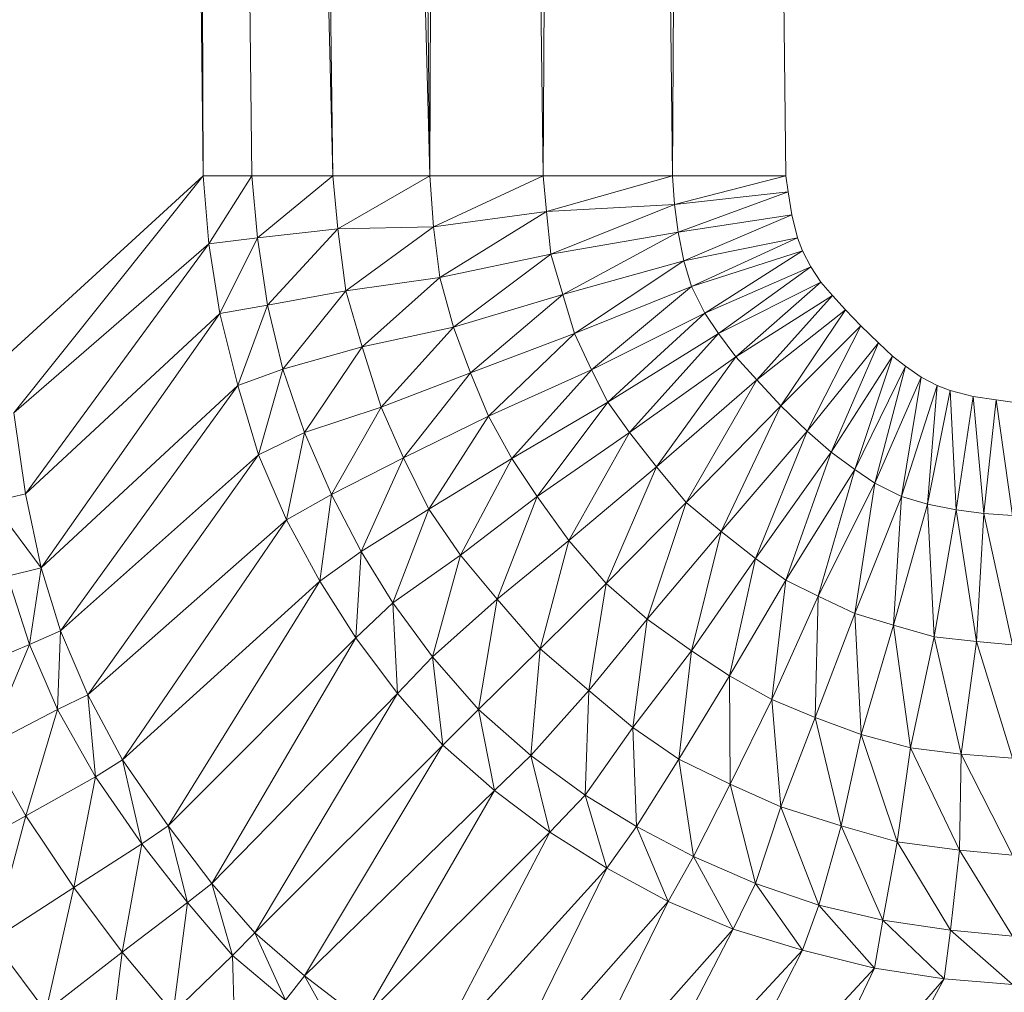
# Model space of a CAD drawing. Header units: metres. Extents: x 391.1 to 427.5, y 12.7 to 28.4.
# Tile 41 of 245: x 409.5351 to 409.5761, y 14.2596 to 14.3001. Entities that reach past the tile are written whole.
import ezdxf

# ---------------------------------------------------------------- set-up
doc = ezdxf.new("R2010")
doc.units = ezdxf.units.M
doc.layers.add('02_MOBILIARIO', color=7, linetype='Continuous', lineweight=18)

# ---------------------------------------------------------------- blocks, each defined once
blk = doc.blocks.new('Family - Plats de dutxa PS-1-153666-01_ELEC _PS1')
at = {"layer": '02_MOBILIARIO', "color": 253, "true_color": 0xaaaaaa}
for p, q in [((0.089267, 0.113238), (0.085896, 0.400261)), ((0.085896, 0.400261), (0.089267, 0.113238)), ((0.087918, 0.400261), (0.09466, 0.113238)), ((0.087918, 0.400261), (0.091289, 0.113238)), ((0.09466, 0.113238), (0.087918, 0.400261)), ((0.087918, 0.400261), (0.091289, 0.113238)), ((0.087918, 0.400261), (0.089267, 0.113238)), ((0.089267, 0.113238), (0.087918, 0.400261)), ((0.091289, 0.400261), (0.098705, 0.113238)), ((0.091289, 0.400261), (0.09466, 0.113238)), ((0.098705, 0.113238), (0.091289, 0.400261)), ((0.09466, 0.113238), (0.091289, 0.400261)), ((0.098705, 0.113238), (0.095334, 0.400261)), ((0.098705, 0.113238), (0.095334, 0.400261)), ((0.100053, 0.400261), (0.098705, 0.113238)), ((0.098705, 0.113238), (0.100053, 0.400261)), ((0.103424, 0.113238), (0.100053, 0.400261)), ((0.100053, 0.400261), (0.103424, 0.113238)), ((0.105446, 0.400261), (0.103424, 0.113238)), ((0.103424, 0.113238), (0.105446, 0.400261)), ((0.108817, 0.113238), (0.105446, 0.400261)), ((0.105446, 0.400261), (0.108817, 0.113238)), ((0.110165, 0.400261), (0.108817, 0.113238)), ((0.108817, 0.113238), (0.110165, 0.400261)), ((0.113536, 0.113238), (0.110165, 0.400261)), ((0.110165, 0.400261), (0.113536, 0.113238)), ((0.089267, 0.113238), (0.081177, 0.105823)), ((0.081177, 0.105823), (0.089267, 0.113238)), ((0.089267, 0.113238), (0.081379, 0.10335)), ((0.081379, 0.10335), (0.089267, 0.113238)), ((0.091289, 0.113238), (0.089267, 0.113238)), ((0.089267, 0.113238), (0.089504, 0.110392)), ((0.089504, 0.110392), (0.089267, 0.113238)), ((0.089267, 0.113238), (0.091289, 0.113238)), ((0.091289, 0.113238), (0.089504, 0.110392)), ((0.089504, 0.110392), (0.091289, 0.113238)), ((0.09466, 0.113238), (0.091289, 0.113238)), ((0.091289, 0.113238), (0.09153, 0.110655)), ((0.09153, 0.110655), (0.091289, 0.113238)), ((0.091289, 0.113238), (0.09466, 0.113238)), ((0.09466, 0.113238), (0.09153, 0.110655)), ((0.09153, 0.110655), (0.09466, 0.113238)), ((0.098705, 0.113238), (0.09466, 0.113238)), ((0.09466, 0.113238), (0.09487, 0.11103)), ((0.09487, 0.11103), (0.09466, 0.113238)), ((0.09466, 0.113238), (0.098705, 0.113238)), ((0.098705, 0.113238), (0.09487, 0.11103)), ((0.09487, 0.11103), (0.098705, 0.113238)), ((0.103424, 0.113238), (0.098705, 0.113238)), ((0.098863, 0.111102), (0.098705, 0.113238)), ((0.098705, 0.113238), (0.103424, 0.113238)), ((0.098705, 0.113238), (0.098863, 0.111102)), ((0.103424, 0.113238), (0.098863, 0.111102)), ((0.098863, 0.111102), (0.103424, 0.113238)), ((0.108817, 0.113238), (0.103424, 0.113238)), ((0.103424, 0.113238), (0.103566, 0.11174)), ((0.103566, 0.11174), (0.103424, 0.113238)), ((0.103424, 0.113238), (0.108817, 0.113238)), ((0.108817, 0.113238), (0.103566, 0.11174)), ((0.103566, 0.11174), (0.108817, 0.113238)), ((0.113536, 0.113238), (0.108817, 0.113238)), ((0.108817, 0.113238), (0.108901, 0.11204)), ((0.108901, 0.11204), (0.108817, 0.113238)), ((0.108817, 0.113238), (0.113536, 0.113238)), ((0.113536, 0.113238), (0.108901, 0.11204)), ((0.108901, 0.11204), (0.113536, 0.113238)), ((0.113627, 0.112561), (0.113536, 0.113238)), ((0.113536, 0.113238), (0.113627, 0.112561)), ((0.108901, 0.11204), (0.113627, 0.112561)), ((0.113627, 0.112561), (0.108901, 0.11204)), ((0.113627, 0.112561), (0.109053, 0.11089)), ((0.109053, 0.11089), (0.113627, 0.112561)), ((0.113779, 0.111606), (0.113627, 0.112561)), ((0.113627, 0.112561), (0.113779, 0.111606)), ((0.103566, 0.11174), (0.108901, 0.11204)), ((0.108901, 0.11204), (0.103566, 0.11174)), ((0.108901, 0.11204), (0.103753, 0.109975)), ((0.103753, 0.109975), (0.108901, 0.11204)), ((0.108901, 0.11204), (0.109053, 0.11089)), ((0.109053, 0.11089), (0.108901, 0.11204)), ((0.098863, 0.111102), (0.103566, 0.11174)), ((0.103566, 0.11174), (0.098863, 0.111102)), ((0.103566, 0.11174), (0.099126, 0.108998)), ((0.099126, 0.108998), (0.103566, 0.11174)), ((0.103566, 0.11174), (0.103753, 0.109975)), ((0.103753, 0.109975), (0.103566, 0.11174)), ((0.109053, 0.11089), (0.113779, 0.111606)), ((0.113779, 0.111606), (0.109053, 0.11089)), ((0.113779, 0.111606), (0.109291, 0.109697)), ((0.109291, 0.109697), (0.113779, 0.111606)), ((0.114017, 0.110652), (0.113779, 0.111606)), ((0.113779, 0.111606), (0.114017, 0.110652)), ((0.09153, 0.110655), (0.09487, 0.11103)), ((0.09487, 0.11103), (0.09153, 0.110655)), ((0.09487, 0.11103), (0.091943, 0.107837)), ((0.091943, 0.107837), (0.09487, 0.11103)), ((0.09487, 0.11103), (0.098863, 0.111102)), ((0.098863, 0.111102), (0.09487, 0.11103)), ((0.09487, 0.11103), (0.095208, 0.108438)), ((0.095208, 0.108438), (0.09487, 0.11103)), ((0.098863, 0.111102), (0.095208, 0.108438)), ((0.095208, 0.108438), (0.098863, 0.111102)), ((0.099126, 0.108998), (0.098863, 0.111102)), ((0.098863, 0.111102), (0.099126, 0.108998)), ((0.103753, 0.109975), (0.109053, 0.11089)), ((0.109053, 0.11089), (0.103753, 0.109975)), ((0.109053, 0.11089), (0.104241, 0.108284)), ((0.104241, 0.108284), (0.109053, 0.11089)), ((0.109053, 0.11089), (0.109291, 0.109697)), ((0.109291, 0.109697), (0.109053, 0.11089)), ((0.081379, 0.10335), (0.089504, 0.110392)), ((0.089504, 0.110392), (0.081379, 0.10335)), ((0.089504, 0.110392), (0.081865, 0.099985)), ((0.081865, 0.099985), (0.089504, 0.110392)), ((0.089504, 0.110392), (0.09153, 0.110655)), ((0.09153, 0.110655), (0.089504, 0.110392)), ((0.089504, 0.110392), (0.089954, 0.107499)), ((0.089954, 0.107499), (0.089504, 0.110392)), ((0.09153, 0.110655), (0.089954, 0.107499)), ((0.089954, 0.107499), (0.09153, 0.110655)), ((0.09153, 0.110655), (0.091943, 0.107837)), ((0.091943, 0.107837), (0.09153, 0.110655)), ((0.109291, 0.109697), (0.114017, 0.110652)), ((0.114017, 0.110652), (0.109291, 0.109697)), ((0.114017, 0.110652), (0.109611, 0.108622)), ((0.109611, 0.108622), (0.114017, 0.110652)), ((0.114234, 0.110109), (0.114017, 0.110652)), ((0.114017, 0.110652), (0.114234, 0.110109)), ((0.099126, 0.108998), (0.103753, 0.109975)), ((0.103753, 0.109975), (0.099126, 0.108998)), ((0.103753, 0.109975), (0.099689, 0.106932)), ((0.099689, 0.106932), (0.103753, 0.109975)), ((0.103753, 0.109975), (0.104241, 0.108284)), ((0.104241, 0.108284), (0.103753, 0.109975)), ((0.114234, 0.110109), (0.109611, 0.108622)), ((0.109611, 0.108622), (0.114234, 0.110109)), ((0.114234, 0.110109), (0.110159, 0.107505)), ((0.110159, 0.107505), (0.114234, 0.110109)), ((0.114581, 0.109436), (0.114234, 0.110109)), ((0.114234, 0.110109), (0.114581, 0.109436)), ((0.104241, 0.108284), (0.109291, 0.109697)), ((0.109291, 0.109697), (0.104241, 0.108284)), ((0.109291, 0.109697), (0.104729, 0.106669)), ((0.104729, 0.106669), (0.109291, 0.109697)), ((0.109291, 0.109697), (0.109611, 0.108622)), ((0.109611, 0.108622), (0.109291, 0.109697)), ((0.110159, 0.107505), (0.114581, 0.109436)), ((0.114581, 0.109436), (0.110159, 0.107505)), ((0.114581, 0.109436), (0.110737, 0.106669)), ((0.110737, 0.106669), (0.114581, 0.109436)), ((0.114998, 0.108799), (0.114581, 0.109436)), ((0.114581, 0.109436), (0.114998, 0.108799)), ((0.095208, 0.108438), (0.099126, 0.108998)), ((0.099126, 0.108998), (0.095208, 0.108438)), ((0.099126, 0.108998), (0.095887, 0.106105)), ((0.095887, 0.106105), (0.099126, 0.108998)), ((0.099689, 0.106932), (0.099126, 0.108998)), ((0.099126, 0.108998), (0.099689, 0.106932)), ((0.110737, 0.106669), (0.114998, 0.108799)), ((0.114998, 0.108799), (0.110737, 0.106669)), ((0.114998, 0.108799), (0.11145, 0.105692)), ((0.11145, 0.105692), (0.114998, 0.108799)), ((0.115478, 0.108244), (0.114998, 0.108799)), ((0.114998, 0.108799), (0.115478, 0.108244)), ((0.091943, 0.107837), (0.095208, 0.108438)), ((0.095208, 0.108438), (0.091943, 0.107837)), ((0.095208, 0.108438), (0.092581, 0.10517)), ((0.092581, 0.10517), (0.095208, 0.108438)), ((0.095887, 0.106105), (0.095208, 0.108438)), ((0.095208, 0.108438), (0.095887, 0.106105)), ((0.099689, 0.106932), (0.104241, 0.108284)), ((0.104241, 0.108284), (0.099689, 0.106932)), ((0.104241, 0.108284), (0.100402, 0.105016)), ((0.100402, 0.105016), (0.104241, 0.108284)), ((0.104241, 0.108284), (0.104729, 0.106669)), ((0.104729, 0.106669), (0.104241, 0.108284)), ((0.104729, 0.106669), (0.109611, 0.108622)), ((0.109611, 0.108622), (0.104729, 0.106669)), ((0.109611, 0.108622), (0.105446, 0.105148)), ((0.105446, 0.105148), (0.109611, 0.108622)), ((0.109611, 0.108622), (0.110159, 0.107505)), ((0.110159, 0.107505), (0.109611, 0.108622)), ((0.11145, 0.105692), (0.115478, 0.108244)), ((0.115478, 0.108244), (0.11145, 0.105692)), ((0.115478, 0.108244), (0.112328, 0.104737)), ((0.112328, 0.104737), (0.115478, 0.108244)), ((0.116017, 0.107643), (0.115478, 0.108244)), ((0.115478, 0.108244), (0.116017, 0.107643)), ((0.081865, 0.099985), (0.089954, 0.107499)), ((0.089954, 0.107499), (0.081865, 0.099985)), ((0.089954, 0.107499), (0.08251, 0.096891)), ((0.08251, 0.096891), (0.089954, 0.107499)), ((0.089954, 0.107499), (0.091943, 0.107837)), ((0.091943, 0.107837), (0.089954, 0.107499)), ((0.089954, 0.107499), (0.090705, 0.104494)), ((0.090705, 0.104494), (0.089954, 0.107499)), ((0.091943, 0.107837), (0.090705, 0.104494)), ((0.090705, 0.104494), (0.091943, 0.107837)), ((0.091943, 0.107837), (0.092581, 0.10517)), ((0.092581, 0.10517), (0.091943, 0.107837)), ((0.105446, 0.105148), (0.110159, 0.107505)), ((0.110159, 0.107505), (0.105446, 0.105148)), ((0.110159, 0.107505), (0.106121, 0.1038)), ((0.106121, 0.1038), (0.110159, 0.107505)), ((0.110159, 0.107505), (0.110737, 0.106669)), ((0.110737, 0.106669), (0.110159, 0.107505)), ((0.112328, 0.104737), (0.116017, 0.107643)), ((0.116017, 0.107643), (0.112328, 0.104737)), ((0.116017, 0.107643), (0.113322, 0.103654)), ((0.113322, 0.103654), (0.116017, 0.107643)), ((0.116662, 0.106983), (0.116017, 0.107643)), ((0.116017, 0.107643), (0.116662, 0.106983)), ((0.095887, 0.106105), (0.099689, 0.106932)), ((0.099689, 0.106932), (0.095887, 0.106105)), ((0.099689, 0.106932), (0.096675, 0.103589)), ((0.096675, 0.103589), (0.099689, 0.106932)), ((0.100402, 0.105016), (0.099689, 0.106932)), ((0.099689, 0.106932), (0.100402, 0.105016)), ((0.100402, 0.105016), (0.104729, 0.106669)), ((0.104729, 0.106669), (0.100402, 0.105016)), ((0.104729, 0.106669), (0.101152, 0.103213)), ((0.101152, 0.103213), (0.104729, 0.106669)), ((0.104729, 0.106669), (0.105446, 0.105148)), ((0.105446, 0.105148), (0.104729, 0.106669)), ((0.106121, 0.1038), (0.110737, 0.106669)), ((0.110737, 0.106669), (0.106121, 0.1038)), ((0.110737, 0.106669), (0.107018, 0.102537)), ((0.107018, 0.102537), (0.110737, 0.106669)), ((0.11145, 0.105692), (0.110737, 0.106669)), ((0.110737, 0.106669), (0.11145, 0.105692)), ((0.116662, 0.106983), (0.113322, 0.103654)), ((0.116662, 0.106983), (0.113322, 0.103654)), ((0.114422, 0.102587), (0.116662, 0.106983)), ((0.116662, 0.106983), (0.114422, 0.102587)), ((0.117397, 0.106278), (0.116662, 0.106983)), ((0.116662, 0.106983), (0.117397, 0.106278)), ((0.114422, 0.102587), (0.117397, 0.106278)), ((0.117397, 0.106278), (0.114422, 0.102587)), ((0.115428, 0.101714), (0.117397, 0.106278)), ((0.117397, 0.106278), (0.115428, 0.101714)), ((0.117982, 0.105722), (0.117397, 0.106278)), ((0.117397, 0.106278), (0.117982, 0.105722)), ((0.095887, 0.106105), (0.092581, 0.10517)), ((0.092581, 0.10517), (0.095887, 0.106105)), ((0.095887, 0.106105), (0.093482, 0.10254)), ((0.093482, 0.10254), (0.095887, 0.106105)), ((0.096675, 0.103589), (0.095887, 0.106105)), ((0.095887, 0.106105), (0.096675, 0.103589)), ((0.11145, 0.105692), (0.107018, 0.102537)), ((0.107018, 0.102537), (0.11145, 0.105692)), ((0.11145, 0.105692), (0.108143, 0.101103)), ((0.108143, 0.101103), (0.11145, 0.105692)), ((0.112328, 0.104737), (0.11145, 0.105692)), ((0.11145, 0.105692), (0.112328, 0.104737)), ((0.115428, 0.101714), (0.117982, 0.105722)), ((0.117982, 0.105722), (0.115428, 0.101714)), ((0.116405, 0.101001), (0.117982, 0.105722)), ((0.117982, 0.105722), (0.116405, 0.101001)), ((0.118521, 0.105302), (0.117982, 0.105722)), ((0.117982, 0.105722), (0.118521, 0.105302)), ((0.090705, 0.104494), (0.092581, 0.10517)), ((0.092581, 0.10517), (0.090705, 0.104494)), ((0.092581, 0.10517), (0.091568, 0.101601)), ((0.091568, 0.101601), (0.092581, 0.10517)), ((0.092581, 0.10517), (0.093482, 0.10254)), ((0.093482, 0.10254), (0.092581, 0.10517)), ((0.100402, 0.105016), (0.096675, 0.103589)), ((0.096675, 0.103589), (0.100402, 0.105016)), ((0.100402, 0.105016), (0.097614, 0.101485)), ((0.097614, 0.101485), (0.100402, 0.105016)), ((0.101152, 0.103213), (0.100402, 0.105016)), ((0.100402, 0.105016), (0.101152, 0.103213)), ((0.101152, 0.103213), (0.105446, 0.105148)), ((0.105446, 0.105148), (0.101152, 0.103213)), ((0.105446, 0.105148), (0.102128, 0.101447)), ((0.102128, 0.101447), (0.105446, 0.105148)), ((0.105446, 0.105148), (0.106121, 0.1038)), ((0.106121, 0.1038), (0.105446, 0.105148)), ((0.116405, 0.101001), (0.118521, 0.105302)), ((0.118521, 0.105302), (0.116405, 0.101001)), ((0.117241, 0.100422), (0.118521, 0.105302)), ((0.118521, 0.105302), (0.117241, 0.100422)), ((0.119173, 0.104845), (0.118521, 0.105302)), ((0.118521, 0.105302), (0.119173, 0.104845)), ((0.108143, 0.101103), (0.112328, 0.104737)), ((0.112328, 0.104737), (0.108143, 0.101103)), ((0.112328, 0.104737), (0.10939, 0.099618)), ((0.10939, 0.099618), (0.112328, 0.104737)), ((0.113322, 0.103654), (0.112328, 0.104737)), ((0.112328, 0.104737), (0.113322, 0.103654)), ((0.117241, 0.100422), (0.119173, 0.104845)), ((0.119173, 0.104845), (0.117241, 0.100422)), ((0.118359, 0.099875), (0.119173, 0.104845)), ((0.119173, 0.104845), (0.118359, 0.099875)), ((0.119845, 0.104498), (0.119173, 0.104845)), ((0.119173, 0.104845), (0.119845, 0.104498)), ((0.08251, 0.096891), (0.090705, 0.104494)), ((0.090705, 0.104494), (0.08251, 0.096891)), ((0.090705, 0.104494), (0.083325, 0.094274)), ((0.083325, 0.094274), (0.090705, 0.104494)), ((0.090705, 0.104494), (0.091568, 0.101601)), ((0.091568, 0.101601), (0.090705, 0.104494)), ((0.118359, 0.099875), (0.119845, 0.104498)), ((0.119845, 0.104498), (0.118359, 0.099875)), ((0.119433, 0.099555), (0.119845, 0.104498)), ((0.119845, 0.104498), (0.119433, 0.099555)), ((0.119433, 0.099555), (0.120388, 0.104281)), ((0.120388, 0.104281), (0.119433, 0.099555)), ((0.120388, 0.104281), (0.119845, 0.104498)), ((0.119845, 0.104498), (0.120388, 0.104281)), ((0.121343, 0.104042), (0.120388, 0.104281)), ((0.120627, 0.099317), (0.120388, 0.104281)), ((0.120388, 0.104281), (0.121343, 0.104042)), ((0.120388, 0.104281), (0.120627, 0.099317)), ((0.102128, 0.101447), (0.106121, 0.1038)), ((0.106121, 0.1038), (0.102128, 0.101447)), ((0.106121, 0.1038), (0.103179, 0.09987)), ((0.103179, 0.09987), (0.106121, 0.1038)), ((0.106121, 0.1038), (0.107018, 0.102537)), ((0.107018, 0.102537), (0.106121, 0.1038)), ((0.120627, 0.099317), (0.121343, 0.104042)), ((0.121343, 0.104042), (0.120627, 0.099317)), ((0.122297, 0.103891), (0.121343, 0.104042)), ((0.121777, 0.099165), (0.121343, 0.104042)), ((0.121343, 0.104042), (0.122297, 0.103891)), ((0.121343, 0.104042), (0.121777, 0.099165)), ((0.121777, 0.099165), (0.122297, 0.103891)), ((0.122297, 0.103891), (0.121777, 0.099165)), ((0.122975, 0.1038), (0.122297, 0.103891)), ((0.122975, 0.099081), (0.122297, 0.103891)), ((0.122297, 0.103891), (0.122975, 0.1038)), ((0.122297, 0.103891), (0.122975, 0.099081)), ((0.093482, 0.10254), (0.096675, 0.103589)), ((0.096675, 0.103589), (0.093482, 0.10254)), ((0.096675, 0.103589), (0.094608, 0.099948)), ((0.094608, 0.099948), (0.096675, 0.103589)), ((0.096675, 0.103589), (0.097614, 0.101485)), ((0.097614, 0.101485), (0.096675, 0.103589)), ((0.113322, 0.103654), (0.10939, 0.099618)), ((0.113322, 0.103654), (0.10939, 0.099618)), ((0.11084, 0.098407), (0.113322, 0.103654)), ((0.113322, 0.103654), (0.11084, 0.098407)), ((0.114422, 0.102587), (0.113322, 0.103654)), ((0.113322, 0.103654), (0.114422, 0.102587)), ((0.081865, 0.099985), (0.081379, 0.10335)), ((0.081379, 0.10335), (0.081865, 0.099985)), ((0.097614, 0.101485), (0.101152, 0.103213)), ((0.101152, 0.103213), (0.097614, 0.101485)), ((0.101152, 0.103213), (0.098664, 0.099344)), ((0.098664, 0.099344), (0.101152, 0.103213)), ((0.102128, 0.101447), (0.101152, 0.103213)), ((0.101152, 0.103213), (0.102128, 0.101447)), ((0.091568, 0.101601), (0.093482, 0.10254)), ((0.093482, 0.10254), (0.091568, 0.101601)), ((0.093482, 0.10254), (0.092731, 0.098897)), ((0.092731, 0.098897), (0.093482, 0.10254)), ((0.093482, 0.10254), (0.094608, 0.099948)), ((0.094608, 0.099948), (0.093482, 0.10254)), ((0.103179, 0.09987), (0.107018, 0.102537)), ((0.107018, 0.102537), (0.103179, 0.09987)), ((0.107018, 0.102537), (0.104493, 0.098029)), ((0.104493, 0.098029), (0.107018, 0.102537)), ((0.107018, 0.102537), (0.108143, 0.101103)), ((0.108143, 0.101103), (0.107018, 0.102537)), ((0.11084, 0.098407), (0.114422, 0.102587)), ((0.114422, 0.102587), (0.11084, 0.098407)), ((0.112273, 0.097282), (0.114422, 0.102587)), ((0.114422, 0.102587), (0.112273, 0.097282)), ((0.115428, 0.101714), (0.114422, 0.102587)), ((0.114422, 0.102587), (0.115428, 0.101714)), ((0.083325, 0.094274), (0.091568, 0.101601)), ((0.091568, 0.101601), (0.083325, 0.094274)), ((0.091568, 0.101601), (0.084454, 0.091607)), ((0.084454, 0.091607), (0.091568, 0.101601)), ((0.091568, 0.101601), (0.092731, 0.098897)), ((0.092731, 0.098897), (0.091568, 0.101601)), ((0.094608, 0.099948), (0.097614, 0.101485)), ((0.097614, 0.101485), (0.094608, 0.099948)), ((0.097614, 0.101485), (0.09585, 0.097578)), ((0.09585, 0.097578), (0.097614, 0.101485)), ((0.097614, 0.101485), (0.098664, 0.099344)), ((0.098664, 0.099344), (0.097614, 0.101485)), ((0.098664, 0.099344), (0.102128, 0.101447)), ((0.102128, 0.101447), (0.098664, 0.099344)), ((0.102128, 0.101447), (0.099978, 0.097428)), ((0.099978, 0.097428), (0.102128, 0.101447)), ((0.103179, 0.09987), (0.102128, 0.101447)), ((0.102128, 0.101447), (0.103179, 0.09987)), ((0.115428, 0.101714), (0.112273, 0.097282)), ((0.112273, 0.097282), (0.115428, 0.101714)), ((0.113536, 0.096384), (0.115428, 0.101714)), ((0.115428, 0.101714), (0.113536, 0.096384)), ((0.116405, 0.101001), (0.115428, 0.101714)), ((0.115428, 0.101714), (0.116405, 0.101001)), ((0.104493, 0.098029), (0.108143, 0.101103)), ((0.108143, 0.101103), (0.104493, 0.098029)), ((0.108143, 0.101103), (0.106053, 0.096246)), ((0.106053, 0.096246), (0.108143, 0.101103)), ((0.108143, 0.101103), (0.10939, 0.099618)), ((0.10939, 0.099618), (0.108143, 0.101103)), ((0.113536, 0.096384), (0.116405, 0.101001)), ((0.116405, 0.101001), (0.113536, 0.096384)), ((0.114885, 0.09571), (0.116405, 0.101001)), ((0.116405, 0.101001), (0.114885, 0.09571)), ((0.116405, 0.101001), (0.117241, 0.100422)), ((0.117241, 0.100422), (0.116405, 0.101001)), ((0.114885, 0.09571), (0.117241, 0.100422)), ((0.117241, 0.100422), (0.114885, 0.09571)), ((0.116405, 0.094993), (0.117241, 0.100422)), ((0.117241, 0.100422), (0.116405, 0.094993)), ((0.117241, 0.100422), (0.118359, 0.099875)), ((0.118359, 0.099875), (0.117241, 0.100422)), ((0.080472, 0.099645), (0.081865, 0.099985)), ((0.081865, 0.099985), (0.080472, 0.099645)), ((0.08251, 0.096891), (0.081865, 0.099985)), ((0.08251, 0.096891), (0.081865, 0.099985)), ((0.092731, 0.098897), (0.094608, 0.099948)), ((0.094608, 0.099948), (0.092731, 0.098897)), ((0.094608, 0.099948), (0.09412, 0.096342)), ((0.09412, 0.096342), (0.094608, 0.099948)), ((0.094608, 0.099948), (0.09585, 0.097578)), ((0.09585, 0.097578), (0.094608, 0.099948)), ((0.099978, 0.097428), (0.103179, 0.09987)), ((0.103179, 0.09987), (0.099978, 0.097428)), ((0.103179, 0.09987), (0.101517, 0.095587)), ((0.101517, 0.095587), (0.103179, 0.09987)), ((0.104493, 0.098029), (0.103179, 0.09987)), ((0.103179, 0.09987), (0.104493, 0.098029)), ((0.116405, 0.094993), (0.118359, 0.099875)), ((0.118359, 0.099875), (0.116405, 0.094993)), ((0.11802, 0.094505), (0.118359, 0.099875)), ((0.118359, 0.099875), (0.11802, 0.094505)), ((0.118359, 0.099875), (0.119433, 0.099555)), ((0.119433, 0.099555), (0.118359, 0.099875)), ((0.08251, 0.096891), (0.080472, 0.099645)), ((0.080472, 0.099645), (0.08251, 0.096891)), ((0.09585, 0.097578), (0.098664, 0.099344)), ((0.098664, 0.099344), (0.09585, 0.097578)), ((0.098664, 0.099344), (0.097163, 0.095437)), ((0.097163, 0.095437), (0.098664, 0.099344)), ((0.098664, 0.099344), (0.099978, 0.097428)), ((0.099978, 0.097428), (0.098664, 0.099344)), ((0.10939, 0.099618), (0.106053, 0.096246)), ((0.10939, 0.099618), (0.106053, 0.096246)), ((0.107765, 0.094756), (0.10939, 0.099618)), ((0.10939, 0.099618), (0.107765, 0.094756)), ((0.10939, 0.099618), (0.11084, 0.098407)), ((0.11084, 0.098407), (0.10939, 0.099618)), ((0.11802, 0.094505), (0.119433, 0.099555)), ((0.119433, 0.099555), (0.11802, 0.094505)), ((0.119711, 0.094017), (0.119433, 0.099555)), ((0.119433, 0.099555), (0.120627, 0.099317)), ((0.119433, 0.099555), (0.119711, 0.094017)), ((0.120627, 0.099317), (0.119433, 0.099555)), ((0.119711, 0.094017), (0.120627, 0.099317)), ((0.120627, 0.099317), (0.119711, 0.094017)), ((0.121477, 0.093829), (0.120627, 0.099317)), ((0.120627, 0.099317), (0.121777, 0.099165)), ((0.120627, 0.099317), (0.121477, 0.093829)), ((0.121777, 0.099165), (0.120627, 0.099317)), ((0.084454, 0.091607), (0.092731, 0.098897)), ((0.092731, 0.098897), (0.084454, 0.091607)), ((0.092731, 0.098897), (0.085903, 0.088899)), ((0.085903, 0.088899), (0.092731, 0.098897)), ((0.092731, 0.098897), (0.09412, 0.096342)), ((0.09412, 0.096342), (0.092731, 0.098897)), ((0.121477, 0.093829), (0.121777, 0.099165)), ((0.121777, 0.099165), (0.121477, 0.093829)), ((0.122975, 0.093688), (0.121777, 0.099165)), ((0.121777, 0.099165), (0.122975, 0.099081)), ((0.121777, 0.099165), (0.122975, 0.093688)), ((0.122975, 0.099081), (0.121777, 0.099165)), ((0.104493, 0.098029), (0.101517, 0.095587)), ((0.101517, 0.095587), (0.104493, 0.098029)), ((0.104493, 0.098029), (0.103297, 0.093519)), ((0.103297, 0.093519), (0.104493, 0.098029)), ((0.106053, 0.096246), (0.104493, 0.098029)), ((0.104493, 0.098029), (0.106053, 0.096246)), ((0.107765, 0.094756), (0.11084, 0.098407)), ((0.11084, 0.098407), (0.107765, 0.094756)), ((0.109606, 0.093443), (0.11084, 0.098407)), ((0.11084, 0.098407), (0.109606, 0.093443)), ((0.11084, 0.098407), (0.112273, 0.097282)), ((0.112273, 0.097282), (0.11084, 0.098407)), ((0.09412, 0.096342), (0.09585, 0.097578)), ((0.09585, 0.097578), (0.09412, 0.096342)), ((0.09585, 0.097578), (0.095621, 0.093976)), ((0.095621, 0.093976), (0.09585, 0.097578)), ((0.09585, 0.097578), (0.097163, 0.095437)), ((0.097163, 0.095437), (0.09585, 0.097578)), ((0.097163, 0.095437), (0.099978, 0.097428)), ((0.099978, 0.097428), (0.097163, 0.095437)), ((0.099978, 0.097428), (0.098815, 0.093183)), ((0.098815, 0.093183), (0.099978, 0.097428)), ((0.099978, 0.097428), (0.101517, 0.095587)), ((0.101517, 0.095587), (0.099978, 0.097428)), ((0.109606, 0.093443), (0.112273, 0.097282)), ((0.112273, 0.097282), (0.109606, 0.093443)), ((0.111184, 0.092392), (0.112273, 0.097282)), ((0.112273, 0.097282), (0.111184, 0.092392)), ((0.112273, 0.097282), (0.113536, 0.096384)), ((0.113536, 0.096384), (0.112273, 0.097282)), ((0.081118, 0.096551), (0.08251, 0.096891)), ((0.08251, 0.096891), (0.081118, 0.096551)), ((0.08251, 0.096891), (0.082035, 0.093696)), ((0.082035, 0.093696), (0.08251, 0.096891)), ((0.083325, 0.094274), (0.08251, 0.096891)), ((0.08251, 0.096891), (0.083325, 0.094274)), ((0.081118, 0.096551), (0.082035, 0.093696)), ((0.082035, 0.093696), (0.081118, 0.096551)), ((0.111184, 0.092392), (0.113536, 0.096384)), ((0.113536, 0.096384), (0.111184, 0.092392)), ((0.112949, 0.091416), (0.113536, 0.096384)), ((0.113536, 0.096384), (0.112949, 0.091416)), ((0.113536, 0.096384), (0.114885, 0.09571)), ((0.114885, 0.09571), (0.113536, 0.096384)), ((0.085903, 0.088899), (0.09412, 0.096342)), ((0.09412, 0.096342), (0.085903, 0.088899)), ((0.09412, 0.096342), (0.087807, 0.086145)), ((0.087807, 0.086145), (0.09412, 0.096342)), ((0.09412, 0.096342), (0.095621, 0.093976)), ((0.095621, 0.093976), (0.09412, 0.096342)), ((0.106053, 0.096246), (0.103297, 0.093519)), ((0.106053, 0.096246), (0.103297, 0.093519)), ((0.105323, 0.09178), (0.106053, 0.096246)), ((0.106053, 0.096246), (0.105323, 0.09178)), ((0.107765, 0.094756), (0.106053, 0.096246)), ((0.106053, 0.096246), (0.107765, 0.094756)), ((0.098815, 0.093183), (0.101517, 0.095587)), ((0.101517, 0.095587), (0.098815, 0.093183)), ((0.101517, 0.095587), (0.100727, 0.090991)), ((0.100727, 0.090991), (0.101517, 0.095587)), ((0.101517, 0.095587), (0.103297, 0.093519)), ((0.103297, 0.093519), (0.101517, 0.095587)), ((0.112949, 0.091416), (0.114885, 0.09571)), ((0.114885, 0.09571), (0.112949, 0.091416)), ((0.114752, 0.090666), (0.114885, 0.09571)), ((0.114885, 0.09571), (0.114752, 0.090666)), ((0.114885, 0.09571), (0.116405, 0.094993)), ((0.116405, 0.094993), (0.114885, 0.09571)), ((0.095621, 0.093976), (0.097163, 0.095437)), ((0.097163, 0.095437), (0.095621, 0.093976)), ((0.097163, 0.095437), (0.098815, 0.093183)), ((0.097163, 0.095437), (0.097357, 0.091665)), ((0.097357, 0.091665), (0.097163, 0.095437)), ((0.098815, 0.093183), (0.097163, 0.095437)), ((0.107765, 0.094756), (0.105323, 0.09178)), ((0.105323, 0.09178), (0.107765, 0.094756)), ((0.107164, 0.090242), (0.107765, 0.094756)), ((0.107765, 0.094756), (0.107164, 0.090242)), ((0.109606, 0.093443), (0.107765, 0.094756)), ((0.107765, 0.094756), (0.109606, 0.093443)), ((0.114752, 0.090666), (0.116405, 0.094993)), ((0.116405, 0.094993), (0.114752, 0.090666)), ((0.116668, 0.089953), (0.116405, 0.094993)), ((0.116405, 0.094993), (0.11802, 0.094505)), ((0.116405, 0.094993), (0.116668, 0.089953)), ((0.11802, 0.094505), (0.116405, 0.094993)), ((0.116668, 0.089953), (0.11802, 0.094505)), ((0.11802, 0.094505), (0.116668, 0.089953)), ((0.118734, 0.08939), (0.11802, 0.094505)), ((0.11802, 0.094505), (0.119711, 0.094017)), ((0.11802, 0.094505), (0.118734, 0.08939)), ((0.119711, 0.094017), (0.11802, 0.094505)), ((0.082035, 0.093696), (0.083325, 0.094274)), ((0.083325, 0.094274), (0.082035, 0.093696)), ((0.083325, 0.094274), (0.083199, 0.090991)), ((0.083199, 0.090991), (0.083325, 0.094274)), ((0.084454, 0.091607), (0.083325, 0.094274)), ((0.083325, 0.094274), (0.084454, 0.091607)), ((0.087807, 0.086145), (0.095621, 0.093976)), ((0.095621, 0.093976), (0.087807, 0.086145)), ((0.095621, 0.093976), (0.089624, 0.083746)), ((0.089624, 0.083746), (0.095621, 0.093976)), ((0.095621, 0.093976), (0.097357, 0.091665)), ((0.097357, 0.091665), (0.095621, 0.093976)), ((0.118734, 0.08939), (0.119711, 0.094017)), ((0.119711, 0.094017), (0.118734, 0.08939)), ((0.120838, 0.089127), (0.119711, 0.094017)), ((0.119711, 0.094017), (0.121477, 0.093829)), ((0.119711, 0.094017), (0.120838, 0.089127)), ((0.121477, 0.093829), (0.119711, 0.094017)), ((0.078968, 0.092404), (0.082035, 0.093696)), ((0.082035, 0.093696), (0.078968, 0.092404)), ((0.082035, 0.093696), (0.080239, 0.089447)), ((0.080239, 0.089447), (0.082035, 0.093696)), ((0.082035, 0.093696), (0.083199, 0.090991)), ((0.083199, 0.090991), (0.082035, 0.093696)), ((0.103297, 0.093519), (0.100727, 0.090991)), ((0.103297, 0.093519), (0.100727, 0.090991)), ((0.102919, 0.089078), (0.103297, 0.093519)), ((0.103297, 0.093519), (0.102919, 0.089078)), ((0.103297, 0.093519), (0.105323, 0.09178)), ((0.105323, 0.09178), (0.103297, 0.093519)), ((0.120838, 0.089127), (0.121477, 0.093829)), ((0.121477, 0.093829), (0.120838, 0.089127)), ((0.122975, 0.088969), (0.121477, 0.093829)), ((0.121477, 0.093829), (0.122975, 0.093688)), ((0.121477, 0.093829), (0.122975, 0.088969)), ((0.122975, 0.093688), (0.121477, 0.093829)), ((0.097357, 0.091665), (0.098815, 0.093183)), ((0.098815, 0.093183), (0.097357, 0.091665)), ((0.098815, 0.093183), (0.100727, 0.090991)), ((0.098815, 0.093183), (0.099255, 0.089503)), ((0.099255, 0.089503), (0.098815, 0.093183)), ((0.100727, 0.090991), (0.098815, 0.093183)), ((0.107164, 0.090242), (0.109606, 0.093443)), ((0.109606, 0.093443), (0.107164, 0.090242)), ((0.10908, 0.088928), (0.109606, 0.093443)), ((0.109606, 0.093443), (0.10908, 0.088928)), ((0.111184, 0.092392), (0.109606, 0.093443)), ((0.109606, 0.093443), (0.111184, 0.092392)), ((0.10908, 0.088928), (0.111184, 0.092392)), ((0.111184, 0.092392), (0.10908, 0.088928)), ((0.112949, 0.091416), (0.111184, 0.092392)), ((0.111221, 0.087877), (0.111184, 0.092392)), ((0.111184, 0.092392), (0.112949, 0.091416)), ((0.111184, 0.092392), (0.111221, 0.087877)), ((0.083199, 0.090991), (0.084454, 0.091607)), ((0.084454, 0.091607), (0.083199, 0.090991)), ((0.085903, 0.088899), (0.084454, 0.091607)), ((0.084454, 0.091607), (0.085903, 0.088899)), ((0.084454, 0.091607), (0.084782, 0.088183)), ((0.084782, 0.088183), (0.084454, 0.091607)), ((0.089624, 0.083746), (0.097357, 0.091665)), ((0.097357, 0.091665), (0.089624, 0.083746)), ((0.097357, 0.091665), (0.091424, 0.081688)), ((0.091424, 0.081688), (0.097357, 0.091665)), ((0.097357, 0.091665), (0.099255, 0.089503)), ((0.099255, 0.089503), (0.097357, 0.091665)), ((0.102919, 0.089078), (0.105323, 0.09178)), ((0.105323, 0.09178), (0.102919, 0.089078)), ((0.105173, 0.087427), (0.105323, 0.09178)), ((0.105323, 0.09178), (0.105173, 0.087427)), ((0.105323, 0.09178), (0.107164, 0.090242)), ((0.107164, 0.090242), (0.105323, 0.09178)), ((0.111221, 0.087877), (0.112949, 0.091416)), ((0.112949, 0.091416), (0.111221, 0.087877)), ((0.114752, 0.090666), (0.112949, 0.091416)), ((0.113325, 0.086939), (0.112949, 0.091416)), ((0.112949, 0.091416), (0.114752, 0.090666)), ((0.112949, 0.091416), (0.113325, 0.086939)), ((0.080239, 0.089447), (0.083199, 0.090991)), ((0.083199, 0.090991), (0.080239, 0.089447)), ((0.083199, 0.090991), (0.081883, 0.086557)), ((0.081883, 0.086557), (0.083199, 0.090991)), ((0.084782, 0.088183), (0.083199, 0.090991)), ((0.083199, 0.090991), (0.084782, 0.088183)), ((0.100727, 0.090991), (0.099255, 0.089503)), ((0.100727, 0.090991), (0.099255, 0.089503)), ((0.101401, 0.08762), (0.100727, 0.090991)), ((0.100727, 0.090991), (0.102919, 0.089078)), ((0.100727, 0.090991), (0.101401, 0.08762)), ((0.102919, 0.089078), (0.100727, 0.090991)), ((0.114752, 0.090666), (0.113325, 0.086939)), ((0.113325, 0.086939), (0.114752, 0.090666)), ((0.116668, 0.089953), (0.114752, 0.090666)), ((0.115842, 0.086151), (0.114752, 0.090666)), ((0.114752, 0.090666), (0.116668, 0.089953)), ((0.114752, 0.090666), (0.115842, 0.086151)), ((0.105173, 0.087427), (0.107164, 0.090242)), ((0.107164, 0.090242), (0.105173, 0.087427)), ((0.107314, 0.086114), (0.107164, 0.090242)), ((0.107164, 0.090242), (0.10908, 0.088928)), ((0.107164, 0.090242), (0.107314, 0.086114)), ((0.10908, 0.088928), (0.107164, 0.090242)), ((0.115842, 0.086151), (0.116668, 0.089953)), ((0.116668, 0.089953), (0.115842, 0.086151)), ((0.118734, 0.08939), (0.116668, 0.089953)), ((0.118175, 0.085472), (0.116668, 0.089953)), ((0.116668, 0.089953), (0.118734, 0.08939)), ((0.116668, 0.089953), (0.118175, 0.085472)), ((0.081883, 0.086557), (0.080239, 0.089447)), ((0.080239, 0.089447), (0.081883, 0.086557)), ((0.099255, 0.089503), (0.091424, 0.081688)), ((0.099255, 0.089503), (0.091424, 0.081688)), ((0.093482, 0.079888), (0.099255, 0.089503)), ((0.099255, 0.089503), (0.093482, 0.079888)), ((0.099255, 0.089503), (0.101401, 0.08762)), ((0.101401, 0.08762), (0.099255, 0.089503)), ((0.101401, 0.08762), (0.102919, 0.089078)), ((0.102919, 0.089078), (0.101401, 0.08762)), ((0.103712, 0.085885), (0.102919, 0.089078)), ((0.102919, 0.089078), (0.105173, 0.087427)), ((0.102919, 0.089078), (0.103712, 0.085885)), ((0.105173, 0.087427), (0.102919, 0.089078)), ((0.118175, 0.085472), (0.118734, 0.08939)), ((0.118734, 0.08939), (0.118175, 0.085472)), ((0.120838, 0.089127), (0.118734, 0.08939)), ((0.120767, 0.085134), (0.118734, 0.08939)), ((0.118734, 0.08939), (0.120838, 0.089127)), ((0.118734, 0.08939), (0.120767, 0.085134)), ((0.120767, 0.085134), (0.120838, 0.089127)), ((0.120838, 0.089127), (0.120767, 0.085134)), ((0.122975, 0.088969), (0.120838, 0.089127)), ((0.122975, 0.084924), (0.120838, 0.089127)), ((0.120838, 0.089127), (0.122975, 0.088969)), ((0.120838, 0.089127), (0.122975, 0.084924)), ((0.084782, 0.088183), (0.085903, 0.088899)), ((0.085903, 0.088899), (0.084782, 0.088183)), ((0.087807, 0.086145), (0.085903, 0.088899)), ((0.085903, 0.088899), (0.087807, 0.086145)), ((0.085903, 0.088899), (0.086705, 0.085391)), ((0.086705, 0.085391), (0.085903, 0.088899)), ((0.107314, 0.086114), (0.10908, 0.088928)), ((0.10908, 0.088928), (0.107314, 0.086114)), ((0.109685, 0.084871), (0.10908, 0.088928)), ((0.10908, 0.088928), (0.111221, 0.087877)), ((0.10908, 0.088928), (0.109685, 0.084871)), ((0.111221, 0.087877), (0.10908, 0.088928)), ((0.081883, 0.086557), (0.084782, 0.088183)), ((0.084782, 0.088183), (0.081883, 0.086557)), ((0.084782, 0.088183), (0.083873, 0.083575)), ((0.083873, 0.083575), (0.084782, 0.088183)), ((0.086705, 0.085391), (0.084782, 0.088183)), ((0.084782, 0.088183), (0.086705, 0.085391)), ((0.109685, 0.084871), (0.111221, 0.087877)), ((0.111221, 0.087877), (0.109685, 0.084871)), ((0.112277, 0.083745), (0.111221, 0.087877)), ((0.111221, 0.087877), (0.113325, 0.086939)), ((0.111221, 0.087877), (0.112277, 0.083745)), ((0.113325, 0.086939), (0.111221, 0.087877)), ((0.093482, 0.079888), (0.101401, 0.08762)), ((0.101401, 0.08762), (0.093482, 0.079888)), ((0.095882, 0.078071), (0.101401, 0.08762)), ((0.101401, 0.08762), (0.095882, 0.078071)), ((0.101401, 0.08762), (0.103712, 0.085885)), ((0.103712, 0.085885), (0.101401, 0.08762)), ((0.103712, 0.085885), (0.105173, 0.087427)), ((0.105173, 0.087427), (0.103712, 0.085885)), ((0.106078, 0.084383), (0.105173, 0.087427)), ((0.105173, 0.087427), (0.107314, 0.086114)), ((0.105173, 0.087427), (0.106078, 0.084383)), ((0.107314, 0.086114), (0.105173, 0.087427)), ((0.07838, 0.084651), (0.081883, 0.086557)), ((0.081883, 0.086557), (0.07838, 0.084651)), ((0.081883, 0.086557), (0.080487, 0.081384)), ((0.080487, 0.081384), (0.081883, 0.086557)), ((0.083873, 0.083575), (0.081883, 0.086557)), ((0.081883, 0.086557), (0.083873, 0.083575)), ((0.112277, 0.083745), (0.113325, 0.086939)), ((0.113325, 0.086939), (0.112277, 0.083745)), ((0.115842, 0.086151), (0.113325, 0.086939)), ((0.114906, 0.082845), (0.113325, 0.086939)), ((0.113325, 0.086939), (0.115842, 0.086151)), ((0.113325, 0.086939), (0.114906, 0.082845)), ((0.087807, 0.086145), (0.086705, 0.085391)), ((0.086705, 0.085391), (0.087807, 0.086145)), ((0.089624, 0.083746), (0.087807, 0.086145)), ((0.087807, 0.086145), (0.089624, 0.083746)), ((0.087807, 0.086145), (0.088619, 0.082953)), ((0.088619, 0.082953), (0.087807, 0.086145)), ((0.115842, 0.086151), (0.114906, 0.082845)), ((0.114906, 0.082845), (0.115842, 0.086151)), ((0.118175, 0.085472), (0.115842, 0.086151)), ((0.117573, 0.082207), (0.115842, 0.086151)), ((0.115842, 0.086151), (0.118175, 0.085472)), ((0.115842, 0.086151), (0.117573, 0.082207)), ((0.095882, 0.078071), (0.103712, 0.085885)), ((0.103712, 0.085885), (0.095882, 0.078071)), ((0.098635, 0.076167), (0.103712, 0.085885)), ((0.103712, 0.085885), (0.098635, 0.076167)), ((0.103712, 0.085885), (0.106078, 0.084383)), ((0.106078, 0.084383), (0.103712, 0.085885)), ((0.106078, 0.084383), (0.107314, 0.086114)), ((0.107314, 0.086114), (0.106078, 0.084383)), ((0.108633, 0.082995), (0.107314, 0.086114)), ((0.107314, 0.086114), (0.109685, 0.084871)), ((0.107314, 0.086114), (0.108633, 0.082995)), ((0.109685, 0.084871), (0.107314, 0.086114)), ((0.083873, 0.083575), (0.086705, 0.085391)), ((0.086705, 0.085391), (0.083873, 0.083575)), ((0.086705, 0.085391), (0.085896, 0.080879)), ((0.085896, 0.080879), (0.086705, 0.085391)), ((0.086705, 0.085391), (0.088619, 0.082953)), ((0.088619, 0.082953), (0.086705, 0.085391)), ((0.117573, 0.082207), (0.118175, 0.085472)), ((0.118175, 0.085472), (0.117573, 0.082207)), ((0.120391, 0.081794), (0.118175, 0.085472)), ((0.118175, 0.085472), (0.120767, 0.085134)), ((0.118175, 0.085472), (0.120391, 0.081794)), ((0.120767, 0.085134), (0.118175, 0.085472)), ((0.120391, 0.081794), (0.120767, 0.085134)), ((0.120767, 0.085134), (0.120391, 0.081794)), ((0.122975, 0.081553), (0.120767, 0.085134)), ((0.120767, 0.085134), (0.122975, 0.084924)), ((0.120767, 0.085134), (0.122975, 0.081553)), ((0.122975, 0.084924), (0.120767, 0.085134)), ((0.108633, 0.082995), (0.109685, 0.084871)), ((0.109685, 0.084871), (0.108633, 0.082995)), ((0.111338, 0.081832), (0.109685, 0.084871)), ((0.109685, 0.084871), (0.112277, 0.083745)), ((0.109685, 0.084871), (0.111338, 0.081832)), ((0.112277, 0.083745), (0.109685, 0.084871)), ((0.098635, 0.076167), (0.106078, 0.084383)), ((0.106078, 0.084383), (0.098635, 0.076167)), ((0.101344, 0.074717), (0.106078, 0.084383)), ((0.106078, 0.084383), (0.101344, 0.074717)), ((0.106078, 0.084383), (0.108633, 0.082995)), ((0.108633, 0.082995), (0.106078, 0.084383)), ((0.088619, 0.082953), (0.089624, 0.083746)), ((0.089624, 0.083746), (0.088619, 0.082953)), ((0.091424, 0.081688), (0.089624, 0.083746)), ((0.089624, 0.083746), (0.091424, 0.081688)), ((0.089624, 0.083746), (0.09048, 0.080744)), ((0.09048, 0.080744), (0.089624, 0.083746)), ((0.111338, 0.081832), (0.112277, 0.083745)), ((0.112277, 0.083745), (0.111338, 0.081832)), ((0.11423, 0.080968), (0.112277, 0.083745)), ((0.112277, 0.083745), (0.114906, 0.082845)), ((0.112277, 0.083745), (0.11423, 0.080968)), ((0.114906, 0.082845), (0.112277, 0.083745)), ((0.080487, 0.081384), (0.083873, 0.083575)), ((0.083873, 0.083575), (0.080487, 0.081384)), ((0.083873, 0.083575), (0.082717, 0.078407)), ((0.082717, 0.078407), (0.083873, 0.083575)), ((0.085896, 0.080879), (0.083873, 0.083575)), ((0.083873, 0.083575), (0.085896, 0.080879)), ((0.088619, 0.082953), (0.085896, 0.080879)), ((0.085896, 0.080879), (0.088619, 0.082953)), ((0.088619, 0.082953), (0.088009, 0.078353)), ((0.088009, 0.078353), (0.088619, 0.082953)), ((0.088619, 0.082953), (0.09048, 0.080744)), ((0.09048, 0.080744), (0.088619, 0.082953)), ((0.101344, 0.074717), (0.108633, 0.082995)), ((0.108633, 0.082995), (0.101344, 0.074717)), ((0.10401, 0.073589), (0.108633, 0.082995)), ((0.108633, 0.082995), (0.10401, 0.073589)), ((0.108633, 0.082995), (0.111338, 0.081832)), ((0.111338, 0.081832), (0.108633, 0.082995)), ((0.11423, 0.080968), (0.114906, 0.082845)), ((0.114906, 0.082845), (0.11423, 0.080968)), ((0.117235, 0.080218), (0.114906, 0.082845)), ((0.114906, 0.082845), (0.117573, 0.082207)), ((0.114906, 0.082845), (0.117235, 0.080218)), ((0.117573, 0.082207), (0.114906, 0.082845)), ((0.117235, 0.080218), (0.117573, 0.082207)), ((0.117573, 0.082207), (0.117235, 0.080218)), ((0.120128, 0.079767), (0.117573, 0.082207)), ((0.117573, 0.082207), (0.120391, 0.081794)), ((0.117573, 0.082207), (0.120128, 0.079767)), ((0.120391, 0.081794), (0.117573, 0.082207)), ((0.091424, 0.081688), (0.09048, 0.080744)), ((0.091424, 0.081688), (0.09048, 0.080744)), ((0.093482, 0.079888), (0.091424, 0.081688)), ((0.092689, 0.078883), (0.091424, 0.081688)), ((0.091424, 0.081688), (0.093482, 0.079888)), ((0.091424, 0.081688), (0.092689, 0.078883)), ((0.10401, 0.073589), (0.111338, 0.081832)), ((0.111338, 0.081832), (0.10401, 0.073589)), ((0.106628, 0.072774), (0.111338, 0.081832)), ((0.111338, 0.081832), (0.106628, 0.072774)), ((0.111338, 0.081832), (0.11423, 0.080968)), ((0.11423, 0.080968), (0.111338, 0.081832)), ((0.120128, 0.079767), (0.120391, 0.081794)), ((0.120391, 0.081794), (0.120128, 0.079767)), ((0.122975, 0.07953), (0.120391, 0.081794)), ((0.120391, 0.081794), (0.122975, 0.081553)), ((0.120391, 0.081794), (0.122975, 0.07953)), ((0.122975, 0.081553), (0.120391, 0.081794)), ((0.082717, 0.078407), (0.080487, 0.081384)), ((0.080487, 0.081384), (0.082717, 0.078407)), ((0.082717, 0.078407), (0.085896, 0.080879)), ((0.085896, 0.080879), (0.082717, 0.078407)), ((0.085896, 0.080879), (0.085222, 0.075485)), ((0.085222, 0.075485), (0.085896, 0.080879)), ((0.085896, 0.080879), (0.088009, 0.078353)), ((0.088009, 0.078353), (0.085896, 0.080879)), ((0.106628, 0.072774), (0.11423, 0.080968)), ((0.11423, 0.080968), (0.106628, 0.072774)), ((0.109721, 0.072128), (0.11423, 0.080968)), ((0.11423, 0.080968), (0.109721, 0.072128)), ((0.11423, 0.080968), (0.117235, 0.080218)), ((0.117235, 0.080218), (0.11423, 0.080968)), ((0.09048, 0.080744), (0.088009, 0.078353)), ((0.09048, 0.080744), (0.088009, 0.078353)), ((0.090615, 0.07616), (0.09048, 0.080744)), ((0.09048, 0.080744), (0.092689, 0.078883)), ((0.09048, 0.080744), (0.090615, 0.07616)), ((0.092689, 0.078883), (0.09048, 0.080744)), ((0.109721, 0.072128), (0.117235, 0.080218)), ((0.117235, 0.080218), (0.109721, 0.072128)), ((0.113086, 0.071643), (0.117235, 0.080218)), ((0.117235, 0.080218), (0.113086, 0.071643)), ((0.117235, 0.080218), (0.120128, 0.079767)), ((0.120128, 0.079767), (0.117235, 0.080218)), ((0.092689, 0.078883), (0.093482, 0.079888)), ((0.093482, 0.079888), (0.092689, 0.078883)), ((0.095882, 0.078071), (0.093482, 0.079888)), ((0.095127, 0.076969), (0.093482, 0.079888)), ((0.093482, 0.079888), (0.095882, 0.078071)), ((0.093482, 0.079888), (0.095127, 0.076969)), ((0.113086, 0.071643), (0.120128, 0.079767)), ((0.120128, 0.079767), (0.113086, 0.071643)), ((0.115559, 0.071441), (0.120128, 0.079767)), ((0.120128, 0.079767), (0.115559, 0.071441)), ((0.120128, 0.079767), (0.122975, 0.07953)), ((0.122975, 0.07953), (0.120128, 0.079767))]:
    blk.add_line(p, q, dxfattribs=at)
blk = doc.blocks.new('LONDR55-XX_ZZ-ARQ-CAA-M3D-Londres55_ifc-1-01_ELEC _PS1')
at = {"layer": '02_MOBILIARIO', "color": 253, "lineweight": 18, "true_color": 0xaaaaaa}
blk.add_blockref('Family - Plats de dutxa PS-1-153666-01_ELEC _PS1', (409.453442, 14.180351), dxfattribs=at)

msp = doc.modelspace()

# ---------------------------------------------------------------- block references
at = {"lineweight": 5}
msp.add_blockref('LONDR55-XX_ZZ-ARQ-CAA-M3D-Londres55_ifc-1-01_ELEC _PS1', (0, 0), dxfattribs=at)

doc.saveas('drawing.dxf')
